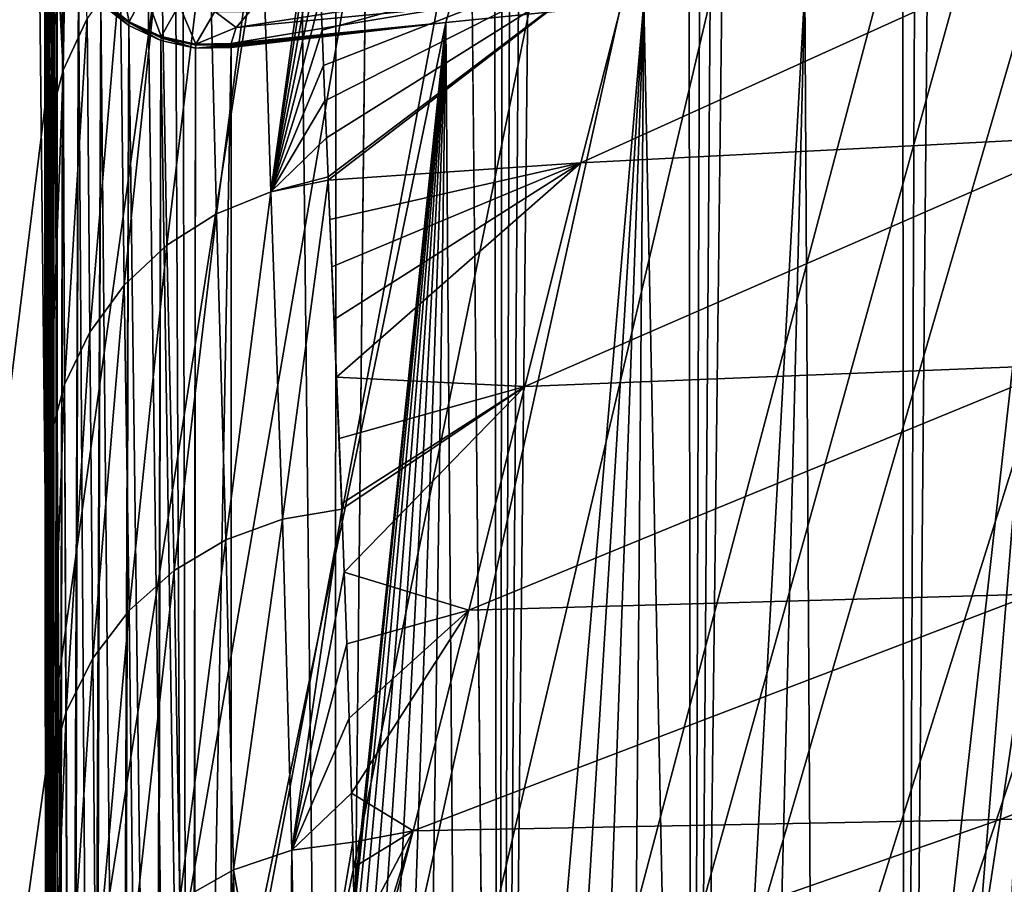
# Model space of a CAD drawing. Header units: metres. Extents: x -90 to 90, y -123 to 74.
# Tile 16 of 131: x -11.74 to -5.54, y -82.29 to -76.85. Entities that reach past the tile are written whole.
import ezdxf

# ---------------------------------------------------------------- set-up
doc = ezdxf.new("R2010")
doc.units = ezdxf.units.M
doc.layers.add('solid_11662012', color=7, linetype='CONTINUOUS')

msp = doc.modelspace()

# ---------------------------------------------------------------- linework, layer by layer
at = {"layer": 'solid_11662012'}
for points in [[(-6.1676, -91.808159, -58.9119), (-5.736322, 12.85979, -58.944077), (-5.186987, 13.186861, -58.981667)], [(-4.719646, -91.09214, -59.010658), (-6.1676, -91.808159, -58.9119), (-5.186987, 13.186861, -58.981667)], [(-6.1676, -91.808159, -58.9119), (-6.253991, 12.504203, -58.905174), (-5.736322, 12.85979, -58.944077)], [(-7.50913, -92.708862, -58.796803), (-6.738132, 12.122795, -58.86573), (-6.253991, 12.504203, -58.905174)], [(-6.1676, -91.808159, -58.9119), (-7.50913, -92.708862, -58.796803), (-6.253991, 12.504203, -58.905174)], [(-7.50913, -92.708862, -58.796803), (-7.187387, 11.718277, -58.826481), (-6.738132, 12.122795, -58.86573)], [(-7.50913, -92.708862, -58.796803), (-7.600718, 11.293281, -58.788113), (-7.187387, 11.718277, -58.826481)], [(-8.719511, -93.778252, -58.673393), (-7.977314, 10.850465, -58.75127), (-7.600718, 11.293281, -58.788113)], [(-7.50913, -92.708862, -58.796803), (-8.719511, -93.778252, -58.673393), (-7.600718, 11.293281, -58.788113)], [(-8.719511, -93.778252, -58.673393), (-8.316609, 10.392559, -58.716537), (-7.977314, 10.850465, -58.75127)], [(-8.719511, -93.778252, -58.673393), (-8.618285, 9.922112, -58.684429), (-8.316609, 10.392559, -58.716537)], [(-8.719511, -93.778252, -58.673393), (-8.882627, 9.441089, -58.655338), (-8.618285, 9.922112, -58.684429)], [(-8.719511, -93.778252, -58.673393), (-9.216984, -43.899113, -58.617271), (-8.882627, 9.441089, -58.655338)], [(-11.381882, -97.822968, -57.991817), (-12.499776, 5.9007, -57.797127), (-12.042686, 5.904888, -57.983341)], [(-11.381882, -97.822968, -57.991817), (-11.882363, -99.364059, -57.7659), (-12.499776, 5.9007, -57.797127)], [(-10.662796, -96.333664, -58.257179), (-12.042686, 5.904888, -57.983341), (-11.13446, 5.913129, -58.278698)], [(-10.662796, -96.333664, -58.257179), (-11.381882, -97.822968, -57.991817), (-12.042686, 5.904888, -57.983341)], [(-10.662796, -96.333664, -58.257179), (-11.13446, 5.913129, -58.278698), (-10.888553, 5.915343, -58.342518)], [(-9.754084, -94.964386, -58.503555), (-10.888553, 5.915343, -58.342518), (-9.713916, 5.925825, -58.55806)], [(-9.754084, -94.964386, -58.503555), (-10.662796, -96.333664, -58.257179), (-10.888553, 5.915343, -58.342518)], [(-9.754084, -94.964386, -58.503555), (-9.713916, 5.925825, -58.55806), (-9.216984, -43.899113, -58.617271)], [(-15.961503, -113.074173, -39.150002), (15.961503, -113.074173, -39.150002), (16.821955, -14.476129, -39.150002)], [(14.38139, -16.258156, -39.150002), (-15.961503, -113.074173, -39.150002), (16.821955, -14.476129, -39.150002)], [(14.38139, -16.258156, -39.150002), (11.740017, -17.757565, -39.150002), (-15.961503, -113.074173, -39.150002)], [(-10.357509, -18.392044, -39.150002), (-11.740017, -17.757565, -39.150002), (-15.961503, -113.074173, -39.150002)], [(11.740017, -17.757565, -39.150002), (10.357509, -18.392044, -39.150002), (-15.961503, -113.074173, -39.150002)], [(-8.941588, -18.9459, -39.150002), (-10.357509, -18.392044, -39.150002), (-15.961503, -113.074173, -39.150002)], [(10.357509, -18.392044, -39.150002), (8.941588, -18.9459, -39.150002), (-15.961503, -113.074173, -39.150002)], [(-6.028084, -19.805273, -39.150002), (-8.941588, -18.9459, -39.150002), (-15.961503, -113.074173, -39.150002)], [(8.941588, -18.9459, -39.150002), (6.028084, -19.805273, -39.150002), (-15.961503, -113.074173, -39.150002)], [(-4.538603, -20.108446, -39.150002), (-6.028084, -19.805273, -39.150002), (-15.961503, -113.074173, -39.150002)], [(6.028084, -19.805273, -39.150002), (4.538603, -20.108446, -39.150002), (-15.961503, -113.074173, -39.150002)], [(-3.033897, -20.325756, -39.150002), (-4.538603, -20.108446, -39.150002), (-15.961503, -113.074173, -39.150002)], [(4.538603, -20.108446, -39.150002), (3.033897, -20.325756, -39.150002), (-15.961503, -113.074173, -39.150002)], [(-1.51937, -20.456408, -39.150002), (-3.033897, -20.325756, -39.150002), (-15.961503, -113.074173, -39.150002)], [(3.033897, -20.325756, -39.150002), (1.51937, -20.456408, -39.150002), (-15.961503, -113.074173, -39.150002)], [(0, -20.499998, -39.150002), (-1.51937, -20.456408, -39.150002), (-15.961503, -113.074173, -39.150002)], [(1.51937, -20.456408, -39.150002), (0, -20.499998, -39.150002), (-15.961503, -113.074173, -39.150002)], [(-9.754084, -94.964386, -58.503555), (-9.216984, -43.899113, -58.617271), (-8.719511, -93.778252, -58.673393)], [(-11.577847, -75.962448, 23.571547), (-11.571023, -75.182587, 14.6784), (-11.519543, -88.788254, 95.62162)], [(-11.571023, -75.182587, 14.6784), (-11.570562, -75.200737, 14.616071), (-11.519543, -88.788254, 95.62162)], [(-11.426811, -75.170845, 23.675604), (-11.495077, -75.361946, 23.650482), (-11.461369, -77.169594, 38.046127)], [(-11.426811, -75.170845, 23.675604), (-11.461369, -77.169594, 38.046127), (-11.310196, -76.845657, 38.089863)], [(-11.570562, -75.200737, 14.616071), (-11.554594, -75.80941, 12.290522), (-11.519543, -88.788254, 95.62162)], [(-11.495077, -75.361946, 23.650482), (-11.543305, -75.558968, 23.624586), (-11.461369, -77.169594, 38.046127)], [(-11.543305, -75.558968, 23.624586), (-11.570992, -75.759834, 23.598181), (-11.55147, -77.515144, 37.99947)], [(-11.543305, -75.558968, 23.624586), (-11.55147, -77.515144, 37.99947), (-11.461369, -77.169594, 38.046127)], [(-11.570992, -75.759834, 23.598181), (-11.577847, -75.962448, 23.571547), (-11.55147, -77.515144, 37.99947)], [(-11.554594, -75.80941, 12.290522), (-11.551953, -75.905396, 11.870259), (-11.519543, -88.788254, 95.62162)], [(-10.218777, -75.958717, 38.209576), (-10.156099, -77.9366, 52.649273), (-9.868668, -75.87571, 38.224197)], [(-10.156099, -77.9366, 52.649273), (-9.863693, -76.042801, 39.464336), (-9.868668, -75.87571, 38.224197)], [(-11.551953, -75.905396, 11.870259), (-11.540282, -76.306114, 9.835259), (-11.519543, -88.788254, 95.62162)], [(-11.577854, -76.281113, 25.995193), (-11.577847, -75.962448, 23.571547), (-11.519543, -88.788254, 95.62162)], [(-11.55147, -77.515144, 37.99947), (-11.577847, -75.962448, 23.571547), (-11.577854, -76.281113, 25.995193)], [(-10.218777, -75.958717, 38.209576), (-10.54815, -76.103058, 38.190102), (-10.498096, -78.074463, 52.62981)], [(-10.218777, -75.958717, 38.209576), (-10.498096, -78.074463, 52.62981), (-10.156099, -77.9366, 52.649273)], [(-10.156099, -77.9366, 52.649273), (-9.85673, -76.260155, 41.070442), (-9.863693, -76.042801, 39.464336)], [(-10.54815, -76.103058, 38.190102), (-10.846062, -76.303604, 38.16304), (-10.80867, -78.272224, 52.601856)], [(-10.54815, -76.103058, 38.190102), (-10.80867, -78.272224, 52.601856), (-10.498096, -78.074463, 52.62981)], [(-8.205597, -77.75383, 53.017456), (-4.944279, -77.585358, 53.486755), (-4.73366, -76.180931, 44.212273)], [(-7.850886, -76.369423, 43.658234), (-8.205597, -77.75383, 53.017456), (-4.73366, -76.180931, 44.212273)], [(-11.577851, -76.580032, 28.264402), (-11.577854, -76.281113, 25.995193), (-11.519543, -88.788254, 95.62162)], [(-11.55147, -77.515144, 37.99947), (-11.577854, -76.281113, 25.995193), (-11.577851, -76.580032, 28.264402)], [(-11.540282, -76.306114, 9.835259), (-11.533064, -76.52816, 8.38096), (-11.519543, -88.788254, 95.62162)], [(-10.846062, -76.303604, 38.16304), (-11.102853, -76.553841, 38.129261), (-11.077232, -78.523148, 52.566368)], [(-10.846062, -76.303604, 38.16304), (-11.077232, -78.523148, 52.566368), (-10.80867, -78.272224, 52.601856)], [(-10.156099, -77.9366, 52.649273), (-9.849238, -76.478569, 42.676067), (-9.85673, -76.260155, 41.070442)], [(-9.841262, -76.698502, 44.284161), (-9.832874, -76.919556, 45.891766), (-7.850886, -76.369423, 43.658234)], [(-9.832874, -76.919556, 45.891766), (-9.82417, -77.140907, 47.49279), (-7.850886, -76.369423, 43.658234)], [(-9.82417, -77.140907, 47.49279), (-9.815137, -77.364166, 49.098892), (-7.850886, -76.369423, 43.658234)], [(-9.815137, -77.364166, 49.098892), (-9.805593, -77.595093, 50.751221), (-7.850886, -76.369423, 43.658234)], [(-9.805593, -77.595093, 50.751221), (-9.795275, -77.841095, 52.50177), (-7.850886, -76.369423, 43.658234)], [(-9.795275, -77.841095, 52.50177), (-9.794373, -77.862343, 52.652527), (-7.850886, -76.369423, 43.658234)], [(-9.794373, -77.862343, 52.652527), (-8.205597, -77.75383, 53.017456), (-7.850886, -76.369423, 43.658234)], [(-11.498577, -76.612961, 1.71631), (-11.46323, -76.381638, -1.007359), (-11.495916, -88.98481, 95.595741)], [(-11.46323, -76.381638, -1.007359), (-11.48707, -89.020882, 95.590996), (-11.495916, -88.98481, 95.595741)], [(-11.46323, -76.381638, -1.007359), (-11.414131, -89.211998, 95.565834), (-11.48707, -89.020882, 95.590996)], [(-11.46323, -76.381638, -1.007359), (-11.365533, -76.580887, -1.03366), (-11.414131, -89.211998, 95.565834)], [(-10.156099, -77.9366, 52.649273), (-9.841262, -76.698502, 44.284161), (-9.849238, -76.478569, 42.676067)], [(-11.533064, -76.52816, 8.38096), (-11.528201, -76.660645, 7.270893), (-11.519543, -88.788254, 95.62162)], [(-11.102853, -76.553841, 38.129261), (-11.310196, -76.845657, 38.089863), (-11.294629, -78.818672, 52.524551)], [(-11.102853, -76.553841, 38.129261), (-11.294629, -78.818672, 52.524551), (-11.077232, -78.523148, 52.566368)], [(-11.114343, -76.53138, -2.796594), (-11.04616, -76.865967, -1.275854), (-11.221738, -76.73027, -1.259044)], [(-10.948762, -76.678154, -2.72725), (-11.04616, -76.865967, -1.275854), (-11.114343, -76.53138, -2.796594)], [(-6.719211, -89.992981, 100.311462), (-6.7957, -76.655609, -1.043837), (-5.208396, -76.541397, -1.028801)], [(-6.295243, -89.971741, 100.405754), (-6.719211, -89.992981, 100.311462), (-5.208396, -76.541397, -1.028801)], [(-5.866132, -89.947388, 100.462524), (-6.295243, -89.971741, 100.405754), (-5.208396, -76.541397, -1.028801)], [(-5.436296, -89.920311, 100.481789), (-5.866132, -89.947388, 100.462524), (-5.208396, -76.541397, -1.028801)], [(-11.577833, -76.859894, 30.382578), (-11.577851, -76.580032, 28.264402), (-11.519543, -88.788254, 95.62162)], [(-11.55147, -77.515144, 37.99947), (-11.577851, -76.580032, 28.264402), (-11.577833, -76.859894, 30.382578)], [(-11.498577, -76.612961, 1.71631), (-11.495916, -88.98481, 95.595741), (-11.519543, -88.788254, 95.62162)], [(-11.500675, -76.626625, 1.898763), (-11.498577, -76.612961, 1.71631), (-11.519543, -88.788254, 95.62162)], [(-11.365533, -76.580887, -1.03366), (-11.399791, -89.239204, 95.562248), (-11.414131, -89.211998, 95.565834)], [(-11.365533, -76.580887, -1.03366), (-11.278925, -89.412552, 95.539429), (-11.399791, -89.239204, 95.562248)], [(-11.365533, -76.580887, -1.03366), (-11.225261, -76.753326, -1.056434), (-11.278925, -89.412552, 95.539429)], [(-11.528201, -76.660645, 7.270893), (-11.519543, -76.835083, 4.828285), (-11.519543, -88.788254, 95.62162)], [(-11.500675, -76.626625, 1.898763), (-11.519543, -88.788254, 95.62162), (-11.519543, -76.835083, 4.828285)], [(-10.948762, -76.678154, -2.72725), (-10.844478, -76.959366, -1.287004), (-11.04616, -76.865967, -1.275854)], [(-10.731629, -76.758537, -2.840314), (-10.844478, -76.959366, -1.287004), (-10.948762, -76.678154, -2.72725)], [(-8.937931, -76.679024, -2.528473), (-10.374052, -76.901527, -2.070831), (-10.288086, -76.801796, -2.846723)], [(-8.937931, -76.679024, -2.528473), (-9.028281, -76.774704, -1.801738), (-10.374052, -76.901527, -2.070831)], [(-7.535799, -90.024742, 100.013191), (-7.809871, -76.744469, -1.055536), (-6.7957, -76.655609, -1.043837)], [(-7.134066, -90.010765, 100.180214), (-7.535799, -90.024742, 100.013191), (-6.7957, -76.655609, -1.043837)], [(-6.719211, -89.992981, 100.311462), (-7.134066, -90.010765, 100.180214), (-6.7957, -76.655609, -1.043837)], [(-11.223042, -76.736679, -1.201293), (-11.049562, -76.890175, -1.074528), (-11.225261, -76.753326, -1.056434)], [(-11.221738, -76.73027, -1.259044), (-11.047577, -76.872604, -1.21906), (-11.223042, -76.736679, -1.201293)], [(-11.223042, -76.736679, -1.201293), (-11.047577, -76.872604, -1.21906), (-11.049562, -76.890175, -1.074528)], [(-11.221738, -76.73027, -1.259044), (-11.04616, -76.865967, -1.275854), (-11.047577, -76.872604, -1.21906)], [(-10.156099, -77.9366, 52.649273), (-9.832874, -76.919556, 45.891766), (-9.841262, -76.698502, 44.284161)], [(-11.225261, -76.753326, -1.056434), (-11.262701, -89.430717, 95.537041), (-11.278925, -89.412552, 95.539429)], [(-11.225261, -76.753326, -1.056434), (-11.098466, -89.574348, 95.518127), (-11.262701, -89.430717, 95.537041)], [(-11.225261, -76.753326, -1.056434), (-11.049562, -76.890175, -1.074528), (-11.098466, -89.574348, 95.518127)], [(-10.731629, -76.758537, -2.840314), (-10.626884, -77.005753, -1.291915), (-10.844478, -76.959366, -1.287004)], [(-10.508267, -76.801636, -2.871287), (-10.626884, -77.005753, -1.291915), (-10.731629, -76.758537, -2.840314)], [(-10.508267, -76.801636, -2.871287), (-10.374052, -76.901527, -2.070831), (-10.626884, -77.005753, -1.291915)], [(-10.508267, -76.801636, -2.871287), (-10.288086, -76.801796, -2.846723), (-10.374052, -76.901527, -2.070831)], [(-9.028281, -76.774704, -1.801738), (-9.054591, -76.870522, -1.072131), (-10.405493, -77.002884, -1.290634)], [(-9.028281, -76.774704, -1.801738), (-10.405493, -77.002884, -1.290634), (-10.374052, -76.901527, -2.070831)], [(-8.951257, -90.036324, 99.018425), (-9.054591, -76.870522, -1.072131), (-7.809871, -76.744469, -1.055536)], [(-9.028281, -76.774704, -1.801738), (-7.809871, -76.744469, -1.055536), (-9.054591, -76.870522, -1.072131)], [(-8.631391, -90.04068, 99.312599), (-8.951257, -90.036324, 99.018425), (-7.809871, -76.744469, -1.055536)], [(-8.287139, -90.040009, 99.577744), (-8.631391, -90.04068, 99.312599), (-7.809871, -76.744469, -1.055536)], [(-7.921028, -90.034584, 99.811852), (-8.287139, -90.040009, 99.577744), (-7.809871, -76.744469, -1.055536)], [(-7.535799, -90.024742, 100.013191), (-7.921028, -90.034584, 99.811852), (-7.809871, -76.744469, -1.055536)], [(-11.5778, -77.12149, 32.354733), (-11.577833, -76.859894, 30.382578), (-11.519543, -88.788254, 95.62162)], [(-11.55147, -77.515144, 37.99947), (-11.577833, -76.859894, 30.382578), (-11.5778, -77.12149, 32.354733)], [(-11.310196, -76.845657, 38.089863), (-11.461369, -77.169594, 38.046127), (-11.45345, -79.148735, 52.477837)], [(-11.310196, -76.845657, 38.089863), (-11.45345, -79.148735, 52.477837), (-11.294629, -78.818672, 52.524551)], [(-11.04616, -76.865967, -1.275854), (-10.845915, -76.966209, -1.231294), (-11.047577, -76.872604, -1.21906)], [(-11.04616, -76.865967, -1.275854), (-10.844478, -76.959366, -1.287004), (-10.845915, -76.966209, -1.231294)], [(-11.049562, -76.890175, -1.074528), (-11.083649, -89.584465, 95.5168), (-11.098466, -89.574348, 95.518127)], [(-11.049562, -76.890175, -1.074528), (-10.883653, -89.68763, 95.503212), (-11.083649, -89.584465, 95.5168)], [(-11.047577, -76.872604, -1.21906), (-10.847385, -76.984474, -1.087008), (-11.049562, -76.890175, -1.074528)], [(-11.049562, -76.890175, -1.074528), (-10.847385, -76.984474, -1.087008), (-10.883653, -89.68763, 95.503212)], [(-11.047577, -76.872604, -1.21906), (-10.845915, -76.966209, -1.231294), (-10.847385, -76.984474, -1.087008)], [(-10.626884, -77.005753, -1.291915), (-10.374052, -76.901527, -2.070831), (-10.405493, -77.002884, -1.290634)], [(-10.405605, -83.382065, 47.16621), (-10.405617, -77.028633, -1.092947), (-9.054591, -76.870522, -1.072131)], [(-10.405606, -77.019455, -1.164142), (-9.054591, -76.870522, -1.072131), (-10.405617, -77.028633, -1.092947)], [(-10.405612, -77.009895, -1.236998), (-10.405578, -77.006386, -1.263808), (-9.054591, -76.870522, -1.072131)], [(-10.405606, -77.019455, -1.164142), (-10.405612, -77.009895, -1.236998), (-9.054591, -76.870522, -1.072131)], [(-10.405606, -89.744766, 95.495689), (-10.405605, -83.382065, 47.16621), (-9.054591, -76.870522, -1.072131)], [(-10.386873, -89.799202, 95.927307), (-10.405606, -89.744766, 95.495689), (-9.054591, -76.870522, -1.072131)], [(-10.405578, -77.006386, -1.263808), (-10.405493, -77.002884, -1.290634), (-9.054591, -76.870522, -1.072131)], [(-10.330657, -89.848732, 96.357712), (-10.386873, -89.799202, 95.927307), (-9.054591, -76.870522, -1.072131)], [(-10.237037, -89.892876, 96.782539), (-10.330657, -89.848732, 96.357712), (-9.054591, -76.870522, -1.072131)], [(-10.106678, -89.931335, 97.197945), (-10.237037, -89.892876, 96.782539), (-9.054591, -76.870522, -1.072131)], [(-10.156099, -77.9366, 52.649273), (-9.82417, -77.140907, 47.49279), (-9.832874, -76.919556, 45.891766)], [(-9.940768, -89.963913, 97.600029), (-10.106678, -89.931335, 97.197945), (-9.054591, -76.870522, -1.072131)], [(-9.740732, -89.990601, 97.985703), (-9.940768, -89.963913, 97.600029), (-9.054591, -76.870522, -1.072131)], [(-9.507974, -90.011475, 98.35244), (-9.740732, -89.990601, 97.985703), (-9.054591, -76.870522, -1.072131)], [(-9.244182, -90.026657, 98.697517), (-9.507974, -90.011475, 98.35244), (-9.054591, -76.870522, -1.072131)], [(-8.951257, -90.036324, 99.018425), (-9.244182, -90.026657, 98.697517), (-9.054591, -76.870522, -1.072131)], [(-10.847385, -76.984474, -1.087008), (-10.872884, -89.691643, 95.502686), (-10.883653, -89.68763, 95.503212)], [(-10.847385, -76.984474, -1.087008), (-10.647461, -89.745537, 95.49559), (-10.872884, -89.691643, 95.502686)], [(-10.845915, -76.966209, -1.231294), (-10.629028, -77.031425, -1.093266), (-10.847385, -76.984474, -1.087008)], [(-10.847385, -76.984474, -1.087008), (-10.629028, -77.031425, -1.093266), (-10.647461, -89.745537, 95.49559)], [(-10.844478, -76.959366, -1.287004), (-10.628257, -77.012756, -1.237376), (-10.845915, -76.966209, -1.231294)], [(-10.845915, -76.966209, -1.231294), (-10.628257, -77.012756, -1.237376), (-10.629028, -77.031425, -1.093266)], [(-10.844478, -76.959366, -1.287004), (-10.626884, -77.005753, -1.291915), (-10.628257, -77.012756, -1.237376)], [(-10.629028, -77.031425, -1.093266), (-10.642473, -89.746117, 95.495514), (-10.647461, -89.745537, 95.49559)], [(-10.642473, -89.746117, 95.495514), (-10.405617, -77.028633, -1.092947), (-10.405605, -83.382065, 47.16621)], [(-10.629028, -77.031425, -1.093266), (-10.405617, -77.028633, -1.092947), (-10.642473, -89.746117, 95.495514)], [(-10.629028, -77.031425, -1.093266), (-10.405612, -77.009895, -1.236998), (-10.405606, -77.019455, -1.164142)], [(-10.628257, -77.012756, -1.237376), (-10.405612, -77.009895, -1.236998), (-10.629028, -77.031425, -1.093266)], [(-10.629028, -77.031425, -1.093266), (-10.405606, -77.019455, -1.164142), (-10.405617, -77.028633, -1.092947)], [(-10.628257, -77.012756, -1.237376), (-10.405493, -77.002884, -1.290634), (-10.405578, -77.006386, -1.263808)], [(-10.626884, -77.005753, -1.291915), (-10.405493, -77.002884, -1.290634), (-10.628257, -77.012756, -1.237376)], [(-10.628257, -77.012756, -1.237376), (-10.405578, -77.006386, -1.263808), (-10.405612, -77.009895, -1.236998)], [(-11.577748, -77.366417, 34.192963), (-11.5778, -77.12149, 32.354733), (-11.519543, -88.788254, 95.62162)], [(-11.55147, -77.515144, 37.99947), (-11.5778, -77.12149, 32.354733), (-11.577748, -77.366417, 34.192963)], [(-11.461369, -77.169594, 38.046127), (-11.55147, -77.515144, 37.99947), (-11.548282, -79.502083, 52.427811)], [(-11.461369, -77.169594, 38.046127), (-11.548282, -79.502083, 52.427811), (-11.45345, -79.148735, 52.477837)], [(-10.156099, -77.9366, 52.649273), (-9.815137, -77.364166, 49.098892), (-9.82417, -77.140907, 47.49279)], [(-11.577682, -77.597786, 35.921101), (-11.577748, -77.366417, 34.192963), (-11.519543, -88.788254, 95.62162)], [(-11.55147, -77.515144, 37.99947), (-11.577748, -77.366417, 34.192963), (-11.577682, -77.597786, 35.921101)], [(-10.156099, -77.9366, 52.649273), (-9.805593, -77.595093, 50.751221), (-9.815137, -77.364166, 49.098892)], [(-11.55147, -77.515144, 37.99947), (-11.577682, -77.597786, 35.921101), (-11.577598, -77.82048, 37.57629)], [(-11.55147, -77.515144, 37.99947), (-11.577598, -77.82048, 37.57629), (-11.577576, -77.871559, 37.954765)], [(-11.55147, -77.515144, 37.99947), (-11.577576, -77.871559, 37.954765), (-11.548282, -79.502083, 52.427811)], [(-11.577598, -77.82048, 37.57629), (-11.577682, -77.597786, 35.921101), (-11.519543, -88.788254, 95.62162)], [(-10.156099, -77.9366, 52.649273), (-9.795275, -77.841095, 52.50177), (-9.805593, -77.595093, 50.751221)], [(-8.558167, -79.160378, 62.373646), (-5.152857, -79.023315, 62.756561), (-4.944279, -77.585358, 53.486755)], [(-8.205597, -77.75383, 53.017456), (-8.558167, -79.160378, 62.373646), (-4.944279, -77.585358, 53.486755)], [(-9.794373, -77.862343, 52.652527), (-9.783891, -78.109909, 54.403961), (-8.205597, -77.75383, 53.017456)], [(-9.783891, -78.109909, 54.403961), (-9.771196, -78.408096, 56.501831), (-8.205597, -77.75383, 53.017456)], [(-9.771196, -78.408096, 56.501831), (-9.757117, -78.739136, 58.817341), (-8.205597, -77.75383, 53.017456)], [(-9.757117, -78.739136, 58.817341), (-9.74195, -79.100609, 61.331493), (-8.205597, -77.75383, 53.017456)], [(-9.74195, -79.100609, 61.331493), (-8.558167, -79.160378, 62.373646), (-8.205597, -77.75383, 53.017456)], [(-11.577576, -77.871559, 37.954765), (-11.577598, -77.82048, 37.57629), (-11.519543, -88.788254, 95.62162)], [(-10.156099, -77.9366, 52.649273), (-9.794373, -77.862343, 52.652527), (-9.795275, -77.841095, 52.50177)], [(-11.577497, -78.039215, 39.193771), (-11.577576, -77.871559, 37.954765), (-11.519543, -88.788254, 95.62162)], [(-11.548282, -79.502083, 52.427811), (-11.577576, -77.871559, 37.954765), (-11.577497, -78.039215, 39.193771)], [(-10.156099, -77.9366, 52.649273), (-10.083024, -79.994499, 67.074745), (-9.794373, -77.862343, 52.652527)], [(-10.083024, -79.994499, 67.074745), (-9.708445, -79.932793, 67.077911), (-9.794373, -77.862343, 52.652527)], [(-9.794373, -77.862343, 52.652527), (-9.708445, -79.932793, 67.077911), (-9.783891, -78.109909, 54.403961)], [(-10.156099, -77.9366, 52.649273), (-10.498096, -78.074463, 52.62981), (-10.439231, -80.124321, 67.055916)], [(-10.156099, -77.9366, 52.649273), (-10.439231, -80.124321, 67.055916), (-10.083024, -79.994499, 67.074745)], [(-11.577376, -78.257347, 40.798351), (-11.577497, -78.039215, 39.193771), (-11.519543, -88.788254, 95.62162)], [(-11.548282, -79.502083, 52.427811), (-11.577497, -78.039215, 39.193771), (-11.577376, -78.257347, 40.798351)], [(-10.498096, -78.074463, 52.62981), (-10.80867, -78.272224, 52.601856), (-10.764236, -80.318405, 67.027718)], [(-10.498096, -78.074463, 52.62981), (-10.764236, -80.318405, 67.027718), (-10.439231, -80.124321, 67.055916)], [(-9.757117, -78.739136, 58.817341), (-9.771196, -78.408096, 56.501831), (-9.783891, -78.109909, 54.403961)], [(-9.783891, -78.109909, 54.403961), (-9.74195, -79.100609, 61.331493), (-9.757117, -78.739136, 58.817341)], [(-9.783891, -78.109909, 54.403961), (-9.726083, -79.487488, 64.008957), (-9.74195, -79.100609, 61.331493)], [(-9.783891, -78.109909, 54.403961), (-9.709839, -79.897011, 66.831688), (-9.726083, -79.487488, 64.008957)], [(-9.783891, -78.109909, 54.403961), (-9.708445, -79.932793, 67.077911), (-9.709839, -79.897011, 66.831688)], [(-11.577235, -78.476585, 42.402405), (-11.577376, -78.257347, 40.798351), (-11.519543, -88.788254, 95.62162)], [(-11.548282, -79.502083, 52.427811), (-11.577376, -78.257347, 40.798351), (-11.577235, -78.476585, 42.402405)], [(-10.80867, -78.272224, 52.601856), (-11.077232, -78.523148, 52.566368), (-11.046333, -80.569756, 66.991158)], [(-10.80867, -78.272224, 52.601856), (-11.046333, -80.569756, 66.991158), (-10.764236, -80.318405, 67.027718)], [(-11.577074, -78.697357, 44.0089), (-11.577235, -78.476585, 42.402405), (-11.519543, -88.788254, 95.62162)], [(-11.548282, -79.502083, 52.427811), (-11.577235, -78.476585, 42.402405), (-11.577074, -78.697357, 44.0089)], [(-11.077232, -78.523148, 52.566368), (-11.294629, -78.818672, 52.524551), (-11.275359, -80.869316, 66.947563)], [(-11.077232, -78.523148, 52.566368), (-11.275359, -80.869316, 66.947563), (-11.046333, -80.569756, 66.991158)], [(-11.576891, -78.919273, 45.614891), (-11.577074, -78.697357, 44.0089), (-11.519543, -88.788254, 95.62162)], [(-11.548282, -79.502083, 52.427811), (-11.577074, -78.697357, 44.0089), (-11.576891, -78.919273, 45.614891)], [(-11.294629, -78.818672, 52.524551), (-11.45345, -79.148735, 52.477837), (-11.443065, -81.206306, 66.898499)], [(-11.294629, -78.818672, 52.524551), (-11.443065, -81.206306, 66.898499), (-11.275359, -80.869316, 66.947563)], [(-11.576688, -79.141495, 47.214317), (-11.576891, -78.919273, 45.614891), (-11.519543, -88.788254, 95.62162)], [(-11.548282, -79.502083, 52.427811), (-11.576891, -78.919273, 45.614891), (-11.576688, -79.141495, 47.214317)], [(-8.909582, -80.56797, 71.729713), (-5.360314, -80.466026, 72.025711), (-5.152857, -79.023315, 62.756561)], [(-8.558167, -79.160378, 62.373646), (-8.909582, -80.56797, 71.729713), (-5.152857, -79.023315, 62.756561)], [(-11.576463, -79.365616, 48.81884), (-11.576688, -79.141495, 47.214317), (-11.519543, -88.788254, 95.62162)], [(-11.548282, -79.502083, 52.427811), (-11.576688, -79.141495, 47.214317), (-11.576463, -79.365616, 48.81884)], [(-11.45345, -79.148735, 52.477837), (-11.548282, -79.502083, 52.427811), (-11.543407, -81.568573, 66.845741)], [(-11.45345, -79.148735, 52.477837), (-11.543407, -81.568573, 66.845741), (-11.443065, -81.206306, 66.898499)], [(-9.74195, -79.100609, 61.331493), (-9.726083, -79.487488, 64.008957), (-8.558167, -79.160378, 62.373646)], [(-9.726083, -79.487488, 64.008957), (-9.709839, -79.897011, 66.831688), (-8.558167, -79.160378, 62.373646)], [(-9.709839, -79.897011, 66.831688), (-9.708445, -79.932793, 67.077911), (-8.558167, -79.160378, 62.373646)], [(-9.708445, -79.932793, 67.077911), (-9.693505, -80.328194, 69.795647), (-8.558167, -79.160378, 62.373646)], [(-9.693505, -80.328194, 69.795647), (-8.909582, -80.56797, 71.729713), (-8.558167, -79.160378, 62.373646)], [(-11.57621, -79.59742, 50.469582), (-11.576463, -79.365616, 48.81884), (-11.519543, -88.788254, 95.62162)], [(-11.548282, -79.502083, 52.427811), (-11.576463, -79.365616, 48.81884), (-11.57621, -79.59742, 50.469582)], [(-11.548282, -79.502083, 52.427811), (-11.57621, -79.59742, 50.469582), (-11.575919, -79.844337, 52.218506)], [(-11.548282, -79.502083, 52.427811), (-11.575919, -79.844337, 52.218506), (-11.575892, -79.865654, 52.369129)], [(-11.548282, -79.502083, 52.427811), (-11.575892, -79.865654, 52.369129), (-11.543407, -81.568573, 66.845741)], [(-11.575919, -79.844337, 52.218506), (-11.57621, -79.59742, 50.469582), (-11.519543, -88.788254, 95.62162)], [(-11.575892, -79.865654, 52.369129), (-11.575919, -79.844337, 52.218506), (-11.519543, -88.788254, 95.62162)], [(-11.575577, -80.11412, 54.119026), (-11.575892, -79.865654, 52.369129), (-11.519543, -88.788254, 95.62162)], [(-11.543407, -81.568573, 66.845741), (-11.575892, -79.865654, 52.369129), (-11.575577, -80.11412, 54.119026)], [(-10.083024, -79.994499, 67.074745), (-10.023845, -82.077644, 81.489563), (-9.708445, -79.932793, 67.077911)], [(-9.693505, -80.328194, 69.795647), (-9.708445, -79.932793, 67.077911), (-10.023845, -82.077644, 81.489563)], [(-10.083024, -79.994499, 67.074745), (-10.439231, -80.124321, 67.055916), (-10.39115, -82.200645, 81.471901)], [(-10.083024, -79.994499, 67.074745), (-10.39115, -82.200645, 81.471901), (-10.023845, -82.077644, 81.489563)], [(-11.575171, -80.413322, 56.215187), (-11.575577, -80.11412, 54.119026), (-11.519543, -88.788254, 95.62162)], [(-11.543407, -81.568573, 66.845741), (-11.575577, -80.11412, 54.119026), (-11.575171, -80.413322, 56.215187)], [(-10.439231, -80.124321, 67.055916), (-10.764236, -80.318405, 67.027718), (-10.727576, -82.391487, 81.444458)], [(-10.439231, -80.124321, 67.055916), (-10.727576, -82.391487, 81.444458), (-10.39115, -82.200645, 81.471901)], [(-10.764236, -80.318405, 67.027718), (-11.046333, -80.569756, 66.991158), (-11.020475, -82.64299, 81.408257)], [(-10.764236, -80.318405, 67.027718), (-11.020475, -82.64299, 81.408257), (-10.727576, -82.391487, 81.444458)], [(-9.677375, -80.779808, 72.896851), (-9.693505, -80.328194, 69.795647), (-10.023845, -82.077644, 81.489563)], [(-9.693505, -80.328194, 69.795647), (-9.677375, -80.779808, 72.896851), (-8.909582, -80.56797, 71.729713)], [(-11.574692, -80.745415, 58.528996), (-11.575171, -80.413322, 56.215187), (-11.519543, -88.788254, 95.62162)], [(-11.543407, -81.568573, 66.845741), (-11.575171, -80.413322, 56.215187), (-11.574692, -80.745415, 58.528996)], [(-5.567566, -81.884087, 81.298317), (-1.863346, -81.851341, 81.417389), (-1.794606, -80.417633, 72.184769)], [(-5.360314, -80.466026, 72.025711), (-5.567566, -81.884087, 81.298317), (-1.794606, -80.417633, 72.184769)], [(-9.260818, -81.95488, 81.088646), (-5.567566, -81.884087, 81.298317), (-5.360314, -80.466026, 72.025711)], [(-8.909582, -80.56797, 71.729713), (-9.260818, -81.95488, 81.088646), (-5.360314, -80.466026, 72.025711)], [(-11.046333, -80.569756, 66.991158), (-11.275359, -80.869316, 66.947563), (-11.258839, -82.945702, 81.364662)], [(-11.046333, -80.569756, 66.991158), (-11.258839, -82.945702, 81.364662), (-11.020475, -82.64299, 81.408257)], [(-9.677375, -80.779808, 72.896851), (-9.6619, -81.247253, 76.109818), (-8.909582, -80.56797, 71.729713)], [(-9.6619, -81.247253, 76.109818), (-9.647725, -81.718925, 79.362335), (-8.909582, -80.56797, 71.729713)], [(-9.647725, -81.718925, 79.362335), (-9.260818, -81.95488, 81.088646), (-8.909582, -80.56797, 71.729713)], [(-11.574138, -81.107964, 61.041565), (-11.574692, -80.745415, 58.528996), (-11.519543, -88.788254, 95.62162)], [(-11.543407, -81.568573, 66.845741), (-11.574692, -80.745415, 58.528996), (-11.574138, -81.107964, 61.041565)], [(-9.6619, -81.247253, 76.109818), (-9.677375, -80.779808, 72.896851), (-10.023845, -82.077644, 81.489563)], [(-11.275359, -80.869316, 66.947563), (-11.443065, -81.206306, 66.898499), (-11.433705, -83.288254, 81.3153)], [(-11.275359, -80.869316, 66.947563), (-11.433705, -83.288254, 81.3153), (-11.258839, -82.945702, 81.364662)], [(-11.573516, -81.495888, 63.717682), (-11.574138, -81.107964, 61.041565), (-11.519543, -88.788254, 95.62162)], [(-11.543407, -81.568573, 66.845741), (-11.574138, -81.107964, 61.041565), (-11.573516, -81.495888, 63.717682)], [(-11.443065, -81.206306, 66.898499), (-11.543407, -81.568573, 66.845741), (-11.538503, -83.657761, 81.262047)], [(-11.443065, -81.206306, 66.898499), (-11.538503, -83.657761, 81.262047), (-11.433705, -83.288254, 81.3153)], [(-9.647725, -81.718925, 79.362335), (-9.6619, -81.247253, 76.109818), (-10.023845, -82.077644, 81.489563)], [(-11.572835, -81.906403, 66.539406), (-11.573516, -81.495888, 63.717682), (-11.519543, -88.788254, 95.62162)], [(-11.543407, -81.568573, 66.845741), (-11.573516, -81.495888, 63.717682), (-11.572835, -81.906403, 66.539406)], [(-11.543407, -81.568573, 66.845741), (-11.572835, -81.906403, 66.539406), (-11.572775, -81.942268, 66.785561)], [(-11.543407, -81.568573, 66.845741), (-11.572775, -81.942268, 66.785561), (-11.538503, -83.657761, 81.262047)], [(-10.023845, -82.077644, 81.489563), (-9.639269, -82.027382, 81.498688), (-9.647725, -81.718925, 79.362335)], [(-9.647725, -81.718925, 79.362335), (-9.639269, -82.027382, 81.498688), (-9.260818, -81.95488, 81.088646)], [(-9.61226, -83.298317, 90.432335), (-5.775546, -83.250366, 90.578163), (-5.567566, -81.884087, 81.298317)], [(-9.260818, -81.95488, 81.088646), (-9.61226, -83.298317, 90.432335), (-5.567566, -81.884087, 81.298317)], [(-5.775546, -83.250366, 90.578163), (-1.932369, -83.2276, 90.658089), (-1.863346, -81.851341, 81.417389)], [(-5.567566, -81.884087, 81.298317), (-5.775546, -83.250366, 90.578163), (-1.863346, -81.851341, 81.417389)], [(-11.572775, -81.942268, 66.785561), (-11.572835, -81.906403, 66.539406), (-11.519543, -88.788254, 95.62162)], [(-11.572103, -82.338501, 69.502792), (-11.572775, -81.942268, 66.785561), (-11.519543, -88.788254, 95.62162)], [(-11.538503, -83.657761, 81.262047), (-11.572775, -81.942268, 66.785561), (-11.572103, -82.338501, 69.502792)], [(-9.639269, -82.027382, 81.498688), (-9.635195, -82.186493, 82.604424), (-9.260818, -81.95488, 81.088646)], [(-9.635195, -82.186493, 82.604424), (-9.624422, -82.649139, 85.837776), (-9.260818, -81.95488, 81.088646)], [(-9.624422, -82.649139, 85.837776), (-9.615441, -83.10894, 89.083946), (-9.260818, -81.95488, 81.088646)], [(-9.615441, -83.10894, 89.083946), (-9.61226, -83.298317, 90.432335), (-9.260818, -81.95488, 81.088646)], [(-10.023845, -82.077644, 81.489563), (-9.989972, -84.098892, 95.890678), (-9.639269, -82.027382, 81.498688)], [(-9.989972, -84.098892, 95.890678), (-9.602888, -84.054443, 95.896721), (-9.639269, -82.027382, 81.498688)], [(-9.639269, -82.027382, 81.498688), (-9.602888, -84.054443, 95.896721), (-9.635195, -82.186493, 82.604424)], [(-10.023845, -82.077644, 81.489563), (-10.39115, -82.200645, 81.471901), (-10.046912, -84.111961, 95.888901)], [(-10.023845, -82.077644, 81.489563), (-10.046912, -84.111961, 95.888901), (-9.989972, -84.098892, 95.890678)], [(-9.635195, -82.186493, 82.604424), (-9.602888, -84.054443, 95.896721), (-9.624422, -82.649139, 85.837776)], [(-10.39115, -82.200645, 81.471901), (-10.727576, -82.391487, 81.444458), (-10.466892, -84.265915, 95.867912)], [(-10.39115, -82.200645, 81.471901), (-10.466892, -84.265915, 95.867912), (-10.363533, -84.217949, 95.874451)], [(-10.39115, -82.200645, 81.471901), (-10.363533, -84.217949, 95.874451), (-10.046912, -84.111961, 95.888901)]]:
    msp.add_3dface(points, dxfattribs=at)

doc.saveas('drawing.dxf')
